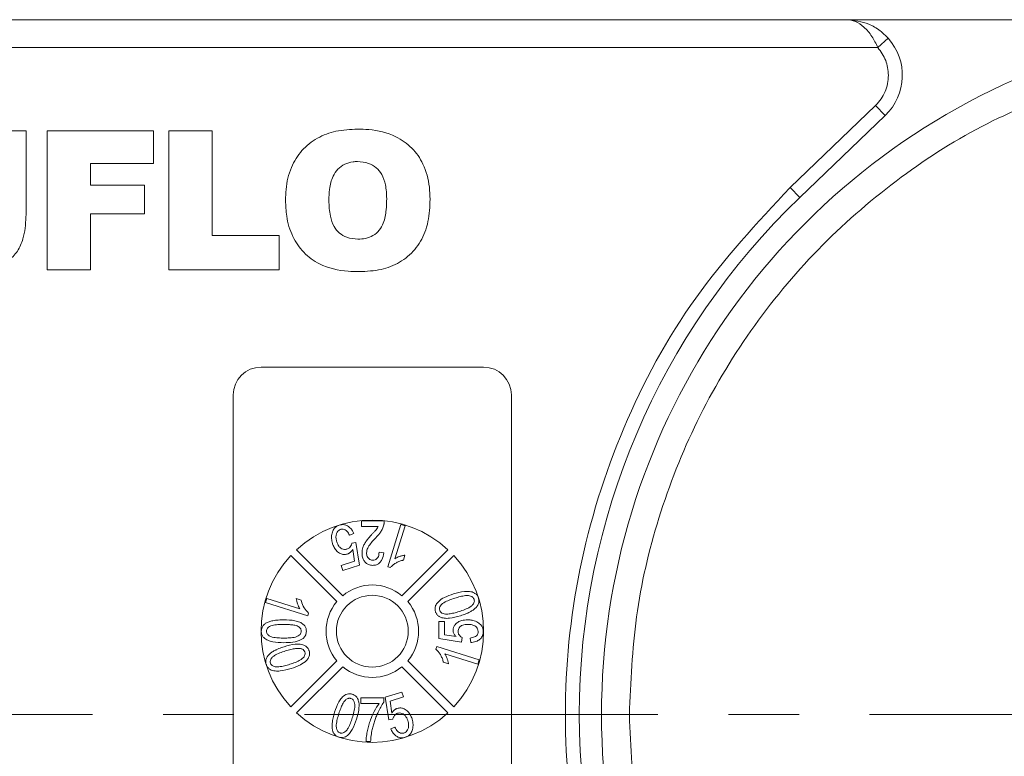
# Model space of a CAD drawing. Header units: millimetres. Extents: x 8853 to 11418, y 45 to 1005.
# Tile 166 of 256: x 10676 to 10711, y 592 to 618. Entities that reach past the tile are written whole.
import ezdxf

# ---------------------------------------------------------------- set-up
doc = ezdxf.new("R2010")
doc.units = ezdxf.units.MM
doc.linetypes.add('CENTERX2', pattern=[20.32, 12.7, -2.54, 2.54, -2.54])

msp = doc.modelspace()

# ---------------------------------------------------------------- linework, layer by layer
at = {"color": 7, "linetype": 'Continuous', "lineweight": 15}
for p, q in [((10705.376, 618.228), (10665.562, 618.228)), ((10720, 618.228), (10705.376, 618.228)), ((10706.495, 617.228), (10706.867, 617.561)), ((10665.562, 617.228), (10706.495, 617.228)), ((10703.344, 612.196), (10706.415, 615.146)), ((10706.415, 615.146), (10706.762, 614.785)), ((10703.691, 611.836), (10706.762, 614.785)), ((10674.319, 614.228), (10675.878, 614.228)), ((10675.878, 614.228), (10675.878, 611.522)), ((10676.627, 609.228), (10676.627, 614.228)), ((10676.627, 614.228), (10680.458, 614.228)), ((10680.458, 614.228), (10680.458, 613.059)), ((10681.012, 609.228), (10681.012, 614.228)), ((10681.012, 614.228), (10682.57, 614.228)), ((10682.57, 614.228), (10682.57, 610.461)), ((10680.458, 613.059), (10678.185, 613.059)), ((10678.185, 613.059), (10678.185, 612.28)), ((10678.185, 612.28), (10680.133, 612.28)), ((10680.133, 612.28), (10680.133, 611.241)), ((10703.344, 612.196), (10703.691, 611.836)), ((10680.133, 611.241), (10678.185, 611.241)), ((10678.185, 611.241), (10678.185, 609.228)), ((10682.57, 610.461), (10684.973, 610.461)), ((10684.973, 610.461), (10684.973, 609.228)), ((10678.185, 609.228), (10676.627, 609.228)), ((10684.973, 609.228), (10681.012, 609.228)), ((10684.321, 605.728), (10692.321, 605.728)), ((10683.321, 581.728), (10683.321, 604.728)), ((10693.321, 604.728), (10693.321, 581.728)), ((10687.93, 599.992), (10687.93, 600.197)), ((10687.93, 600.197), (10688.751, 600.197)), ((10688.875, 598.546), (10689.353, 600.065)), ((10689.501, 600.018), (10689.128, 598.835)), ((10689.353, 600.065), (10689.501, 600.018)), ((10687.654, 599.744), (10687.504, 599.678)), ((10688.536, 599.992), (10687.93, 599.992)), ((10687.583, 599.396), (10687.728, 599.416)), ((10687.728, 599.416), (10687.857, 598.603)), ((10687.044, 597.293), (10685.388, 598.948)), ((10685.601, 599.16), (10687.256, 597.505)), ((10687.683, 598.743), (10687.619, 599.17)), ((10688.566, 599.069), (10688.73, 599.049)), ((10689.386, 597.505), (10691.041, 599.16)), ((10689.438, 598.786), (10689.494, 598.966)), ((10691.253, 598.948), (10689.598, 597.293)), ((10687.202, 598.592), (10687.683, 598.743)), ((10687.258, 598.415), (10687.202, 598.592)), ((10687.857, 598.603), (10687.258, 598.415)), ((10688.875, 598.546), (10688.97, 598.516)), ((10684.484, 597.26), (10684.53, 597.408)), ((10686.002, 596.781), (10684.484, 597.26)), ((10684.53, 597.408), (10685.714, 597.035)), ((10685.763, 597.344), (10685.583, 597.401)), ((10686.002, 596.781), (10686.032, 596.876)), ((10690.711, 595.962), (10690.711, 596.577)), ((10690.711, 596.577), (10690.916, 596.577)), ((10690.916, 596.577), (10690.916, 596.098)), ((10691.532, 595.839), (10690.711, 595.962)), ((10690.916, 596.098), (10691.331, 596.038)), ((10691.552, 596.003), (10691.532, 595.839)), ((10691.86, 595.818), (10691.839, 595.982)), ((10690.639, 595.674), (10690.61, 595.579)), ((10690.639, 595.674), (10692.158, 595.195)), ((10692.112, 595.047), (10690.928, 595.42)), ((10685.388, 593.507), (10687.044, 595.162)), ((10689.598, 595.162), (10691.253, 593.507)), ((10690.879, 595.111), (10691.059, 595.054)), ((10692.158, 595.195), (10692.112, 595.047)), ((10687.256, 594.95), (10685.601, 593.295)), ((10691.041, 593.295), (10689.386, 594.95)), ((10688.785, 593.852), (10689.384, 594.041)), ((10689.384, 594.041), (10689.44, 593.863)), ((10687.912, 593.632), (10687.912, 593.837)), ((10687.912, 593.837), (10688.732, 593.837)), ((10688.568, 593.632), (10687.912, 593.632)), ((10688.732, 593.837), (10688.732, 593.671)), ((10688.913, 593.039), (10688.785, 593.852)), ((10689.44, 593.863), (10688.959, 593.712)), ((10688.959, 593.712), (10689.022, 593.285)), ((10689.059, 593.06), (10688.913, 593.039)), ((10688.987, 592.712), (10689.137, 592.777)), ((10688.26, 592.258), (10688.096, 592.258))]:
    msp.add_line(p, q, dxfattribs=at)
at = {"color": 1, "linetype": 'CENTERX2', "lineweight": 13}
msp.add_line((10665.562, 593.228), (10893.715, 593.228), dxfattribs=at)
at = {"color": 7, "linetype": 'Continuous', "lineweight": 15}
msp.add_circle((10688.321, 596.228), 1.292, dxfattribs=at)
for centre, radius, start, end in [((10705.376, 616.228), 2, 313.8426, 41.8103), ((10721.562, 593.228), 25, 112.7879, 247.2121), ((10721.562, 593.228), 25.8, 133.8426, 226.1574), ((10684.321, 604.728), 1, 90, 180), ((10692.321, 604.728), 1, 0, 90), ((10688.321, 596.228), 4, 47.1491, 132.8509), ((10688.321, 596.228), 4, 137.1491, 222.8509), ((10688.321, 596.228), 4, 317.1491, 42.8509), ((10688.321, 596.228), 1.663, 50.1744, 129.8256), ((10688.321, 596.228), 1.663, 140.1744, 219.8256), ((10688.321, 596.228), 1.663, 320.1744, 39.8256), ((10688.321, 596.228), 1.663, 230.1744, 309.8256), ((10688.321, 596.228), 4, 227.1491, 312.8509)]:
    msp.add_arc(centre, radius, start, end, dxfattribs=at)
for points, knots in [([(10706.495, 617.228), (10706.427, 617.363), (10706.283, 617.651), (10706.004, 617.977), (10705.694, 618.189), (10705.483, 618.215), (10705.376, 618.228)], [0, 0, 0, 0, 0.234359, 0.498216, 0.748481, 1, 1, 1, 1]), ([(10705.376, 618.228), (10705.646, 618.197), (10706.064, 618.149), (10706.563, 617.862), (10706.772, 617.655), (10706.867, 617.561)], [0, 0, 0, 0, 0.498405, 0.772925, 1, 1, 1, 1]), ([(10706.415, 615.146), (10706.484, 615.22), (10706.622, 615.367), (10706.764, 615.636), (10706.86, 615.925), (10706.871, 616.127), (10706.876, 616.228)], [0, 0, 0, 0, 0.249887, 0.499995, 0.749887, 1, 1, 1, 1]), ([(10697.562, 593.228), (10697.612, 594.403), (10697.714, 596.796), (10698.552, 600.357), (10699.921, 603.834), (10701.851, 607.093), (10704.265, 610.01), (10707.075, 612.474), (10710.143, 614.466), (10712.361, 615.371), (10713.45, 615.815)], [0, 0, 0, 0, 0.119843, 0.244, 0.371208, 0.5, 0.628792, 0.756, 0.880157, 1, 1, 1, 1]), ([(10685.202, 611.725), (10685.206, 611.858), (10685.217, 612.26), (10685.364, 612.896), (10685.76, 613.545), (10686.33, 613.997), (10687.032, 614.254), (10687.53, 614.279), (10687.792, 614.293)], [0, 0, 0, 0, 0.096905, 0.2925, 0.46579, 0.639193, 0.810645, 1, 1, 1, 1]), ([(10687.792, 614.293), (10687.925, 614.289), (10688.394, 614.278), (10689.096, 614.109), (10689.768, 613.638), (10690.206, 613.006), (10690.38, 612.346), (10690.393, 611.913), (10690.397, 611.765)], [0, 0, 0, 0, 0.0972635, 0.3419838, 0.5130447, 0.6843019, 0.8923804, 1, 1, 1, 1]), ([(10686.761, 611.725), (10686.765, 611.858), (10686.773, 612.154), (10686.864, 612.55), (10687.073, 612.86), (10687.328, 613.042), (10687.58, 613.116), (10687.735, 613.122), (10687.788, 613.124)], [0, 0, 0, 0, 0.203596, 0.451902, 0.607587, 0.763348, 0.919516, 1, 1, 1, 1]), ([(10687.788, 613.124), (10687.924, 613.113), (10688.165, 613.094), (10688.469, 612.914), (10688.692, 612.647), (10688.821, 612.256), (10688.832, 611.957), (10688.839, 611.792)], [0, 0, 0, 0, 0.209846, 0.372333, 0.535081, 0.742489, 1, 1, 1, 1]), ([(10703.344, 574.259), (10702.154, 575.542), (10699.749, 578.135), (10697.208, 582.856), (10695.612, 587.947), (10695.088, 593.228), (10695.612, 598.508), (10697.208, 603.599), (10699.749, 608.32), (10702.154, 610.913), (10703.344, 612.196)], [0, 0, 0, 0, 0.123724, 0.25, 0.376276, 0.5, 0.623724, 0.75, 0.876276, 1, 1, 1, 1]), ([(10687.853, 609.163), (10687.72, 609.166), (10687.233, 609.176), (10686.505, 609.331), (10685.835, 609.833), (10685.418, 610.434), (10685.226, 611.094), (10685.209, 611.536), (10685.202, 611.725)], [0, 0, 0, 0, 0.095574, 0.349117, 0.516447, 0.683176, 0.865288, 1, 1, 1, 1]), ([(10687.802, 610.332), (10687.666, 610.343), (10687.428, 610.362), (10687.131, 610.54), (10686.915, 610.802), (10686.78, 611.212), (10686.768, 611.534), (10686.761, 611.725)], [0, 0, 0, 0, 0.204761, 0.357913, 0.511037, 0.711107, 1, 1, 1, 1]), ([(10688.839, 611.792), (10688.836, 611.658), (10688.828, 611.361), (10688.757, 610.967), (10688.586, 610.642), (10688.357, 610.45), (10688.084, 610.347), (10687.895, 610.337), (10687.802, 610.332)], [0, 0, 0, 0, 0.195594, 0.436127, 0.579848, 0.724086, 0.864207, 1, 1, 1, 1]), ([(10690.397, 611.765), (10690.394, 611.632), (10690.385, 611.23), (10690.26, 610.592), (10689.879, 609.934), (10689.322, 609.47), (10688.62, 609.199), (10688.119, 609.175), (10687.853, 609.163)], [0, 0, 0, 0, 0.096763, 0.291773, 0.464613, 0.63772, 0.807851, 1, 1, 1, 1]), ([(10675.878, 611.522), (10675.876, 611.388), (10675.87, 610.995), (10675.82, 610.434), (10675.588, 609.881), (10675.221, 609.519), (10674.673, 609.211), (10674.214, 609.181), (10673.938, 609.163)], [0, 0, 0, 0, 0.1136198, 0.3358942, 0.4750673, 0.6142166, 0.7674037, 1, 1, 1, 1]), ([(10686.876, 599.761), (10686.884, 599.785), (10686.899, 599.835), (10686.933, 599.898), (10686.975, 599.949), (10687.02, 599.989), (10687.074, 600.022), (10687.114, 600.036), (10687.135, 600.044)], [0, 0, 0, 0, 0.191156, 0.386745, 0.532242, 0.682074, 0.838678, 1, 1, 1, 1]), ([(10687.135, 600.044), (10687.185, 600.055), (10687.275, 600.074), (10687.412, 600.035), (10687.524, 599.957), (10687.606, 599.852), (10687.64, 599.776), (10687.654, 599.744)], [0, 0, 0, 0, 0.231218, 0.408045, 0.624904, 0.840008, 1, 1, 1, 1]), ([(10688.735, 600.057), (10688.729, 600.033), (10688.716, 599.984), (10688.688, 599.917), (10688.657, 599.854), (10688.611, 599.779), (10688.544, 599.694), (10688.485, 599.633), (10688.456, 599.602)], [0, 0, 0, 0, 0.138221, 0.277395, 0.402216, 0.527815, 0.762777, 1, 1, 1, 1]), ([(10688.751, 600.197), (10688.751, 600.191), (10688.751, 600.18), (10688.751, 600.162), (10688.75, 600.144), (10688.748, 600.121), (10688.743, 600.091), (10688.738, 600.068), (10688.735, 600.057)], [0, 0, 0, 0, 0.125133, 0.250295, 0.375449, 0.500779, 0.749809, 1, 1, 1, 1]), ([(10686.893, 599.375), (10686.888, 599.391), (10686.879, 599.423), (10686.868, 599.472), (10686.86, 599.522), (10686.855, 599.587), (10686.856, 599.667), (10686.869, 599.729), (10686.876, 599.761)], [0, 0, 0, 0, 0.127976, 0.256265, 0.384294, 0.512916, 0.753586, 1, 1, 1, 1]), ([(10687.183, 599.891), (10687.158, 599.881), (10687.11, 599.86), (10687.053, 599.79), (10687.016, 599.689), (10687.011, 599.565), (10687.034, 599.482), (10687.044, 599.442)], [0, 0, 0, 0, 0.150705, 0.302187, 0.50178, 0.762512, 1, 1, 1, 1]), ([(10687.504, 599.678), (10687.477, 599.732), (10687.437, 599.81), (10687.346, 599.878), (10687.27, 599.905), (10687.214, 599.899), (10687.186, 599.892), (10687.183, 599.891)], [0, 0, 0, 0, 0.42142, 0.608037, 0.795331, 0.975757, 1, 1, 1, 1]), ([(10687.951, 599.039), (10687.952, 599.072), (10687.956, 599.14), (10687.982, 599.251), (10688.034, 599.367), (10688.111, 599.483), (10688.2, 599.592), (10688.262, 599.661), (10688.293, 599.695)], [0, 0, 0, 0, 0.131944, 0.266787, 0.446934, 0.632145, 0.81578, 1, 1, 1, 1]), ([(10688.293, 599.695), (10688.316, 599.72), (10688.351, 599.756), (10688.396, 599.805), (10688.439, 599.852), (10688.491, 599.911), (10688.521, 599.965), (10688.536, 599.992)], [0, 0, 0, 0, 0.259965, 0.389946, 0.519942, 0.758178, 1, 1, 1, 1]), ([(10687.422, 599.004), (10687.38, 598.995), (10687.296, 598.978), (10687.161, 599.019), (10687.039, 599.106), (10686.945, 599.233), (10686.91, 599.329), (10686.893, 599.375)], [0, 0, 0, 0, 0.177674, 0.352669, 0.57168, 0.794642, 1, 1, 1, 1]), ([(10687.044, 599.442), (10687.065, 599.388), (10687.097, 599.304), (10687.184, 599.215), (10687.269, 599.171), (10687.349, 599.164), (10687.393, 599.176), (10687.41, 599.18)], [0, 0, 0, 0, 0.338842, 0.53301, 0.728333, 0.898026, 1, 1, 1, 1]), ([(10687.41, 599.18), (10687.441, 599.194), (10687.499, 599.221), (10687.555, 599.299), (10687.576, 599.359), (10687.582, 599.392), (10687.583, 599.396)], [0, 0, 0, 0, 0.349762, 0.652672, 0.962091, 1, 1, 1, 1]), ([(10688.456, 599.602), (10688.411, 599.553), (10688.32, 599.454), (10688.201, 599.306), (10688.125, 599.164), (10688.118, 599.074), (10688.115, 599.041)], [0, 0, 0, 0, 0.2983772, 0.5970962, 0.8531687, 1, 1, 1, 1]), ([(10687.619, 599.17), (10687.612, 599.158), (10687.597, 599.135), (10687.567, 599.097), (10687.528, 599.059), (10687.486, 599.03), (10687.45, 599.013), (10687.431, 599.007), (10687.422, 599.004)], [0, 0, 0, 0, 0.157952, 0.316856, 0.544695, 0.779396, 0.889257, 1, 1, 1, 1]), ([(10688.333, 598.597), (10688.281, 598.602), (10688.194, 598.61), (10688.088, 598.68), (10688.014, 598.771), (10687.96, 598.893), (10687.954, 598.988), (10687.951, 599.039)], [0, 0, 0, 0, 0.2315921, 0.3991134, 0.5659003, 0.765762, 1, 1, 1, 1]), ([(10688.115, 599.041), (10688.119, 598.999), (10688.125, 598.93), (10688.175, 598.852), (10688.23, 598.804), (10688.287, 598.784), (10688.323, 598.783), (10688.336, 598.782)], [0, 0, 0, 0, 0.326003, 0.538357, 0.716388, 0.895146, 1, 1, 1, 1]), ([(10688.73, 599.049), (10688.718, 598.96), (10688.7, 598.831), (10688.599, 598.691), (10688.5, 598.623), (10688.405, 598.6), (10688.35, 598.598), (10688.333, 598.597)], [0, 0, 0, 0, 0.392892, 0.572783, 0.753614, 0.921225, 1, 1, 1, 1]), ([(10688.336, 598.782), (10688.365, 598.784), (10688.417, 598.789), (10688.48, 598.83), (10688.525, 598.883), (10688.56, 598.965), (10688.564, 599.03), (10688.566, 599.069)], [0, 0, 0, 0, 0.209928, 0.370242, 0.529862, 0.716294, 1, 1, 1, 1]), ([(10689.494, 598.966), (10689.478, 598.963), (10689.445, 598.958), (10689.396, 598.946), (10689.348, 598.932), (10689.287, 598.911), (10689.211, 598.883), (10689.156, 598.851), (10689.128, 598.835)], [0, 0, 0, 0, 0.127798, 0.256107, 0.383903, 0.511894, 0.754532, 1, 1, 1, 1]), ([(10688.97, 598.516), (10688.998, 598.547), (10689.056, 598.608), (10689.163, 598.678), (10689.278, 598.738), (10689.372, 598.769), (10689.426, 598.783), (10689.438, 598.786)], [0, 0, 0, 0, 0.226143, 0.459037, 0.694977, 0.935558, 1, 1, 1, 1]), ([(10690.591, 596.933), (10690.582, 596.976), (10690.564, 597.061), (10690.608, 597.19), (10690.722, 597.328), (10690.937, 597.467), (10691.131, 597.532), (10691.24, 597.569)], [0, 0, 0, 0, 0.129663, 0.25238, 0.389931, 0.65822, 1, 1, 1, 1]), ([(10691.24, 597.569), (10691.369, 597.607), (10691.558, 597.661), (10691.815, 597.666), (10691.971, 597.625), (10692.074, 597.544), (10692.116, 597.475), (10692.131, 597.431), (10692.135, 597.42)], [0, 0, 0, 0, 0.398455, 0.580367, 0.764167, 0.863829, 0.96352, 1, 1, 1, 1]), ([(10685.583, 597.401), (10685.589, 597.368), (10685.601, 597.303), (10685.639, 597.178), (10685.684, 597.091), (10685.714, 597.035)], [0, 0, 0, 0, 0.256175, 0.51219, 1, 1, 1, 1]), ([(10686.032, 596.876), (10685.974, 596.938), (10685.857, 597.063), (10685.79, 597.237), (10685.766, 597.333), (10685.763, 597.344)], [0, 0, 0, 0, 0.458957, 0.935465, 1, 1, 1, 1]), ([(10690.745, 596.98), (10690.741, 597), (10690.733, 597.041), (10690.753, 597.112), (10690.804, 597.189), (10690.917, 597.277), (10691.085, 597.35), (10691.22, 597.395), (10691.288, 597.417)], [0, 0, 0, 0, 0.081148, 0.162775, 0.281887, 0.440431, 0.71766, 1, 1, 1, 1]), ([(10691.288, 597.417), (10691.352, 597.436), (10691.479, 597.475), (10691.655, 597.511), (10691.799, 597.511), (10691.89, 597.479), (10691.948, 597.438), (10691.973, 597.399), (10691.981, 597.376), (10691.983, 597.372)], [0, 0, 0, 0, 0.263277, 0.527047, 0.704761, 0.823099, 0.903112, 0.983865, 1, 1, 1, 1]), ([(10691.983, 597.372), (10691.987, 597.352), (10691.995, 597.313), (10691.976, 597.244), (10691.927, 597.168), (10691.815, 597.079), (10691.646, 597.005), (10691.509, 596.959), (10691.44, 596.936)], [0, 0, 0, 0, 0.078202, 0.156814, 0.274428, 0.428483, 0.711398, 1, 1, 1, 1]), ([(10692.135, 597.42), (10692.141, 597.399), (10692.152, 597.355), (10692.153, 597.29), (10692.141, 597.226), (10692.119, 597.174), (10692.092, 597.131), (10692.074, 597.108), (10692.065, 597.097)], [0, 0, 0, 0, 0.1903088, 0.3866202, 0.5623083, 0.7452068, 0.8718592, 1, 1, 1, 1]), ([(10691.487, 596.784), (10691.358, 596.746), (10691.169, 596.691), (10690.909, 596.688), (10690.751, 596.729), (10690.649, 596.813), (10690.609, 596.881), (10690.594, 596.923), (10690.591, 596.933)], [0, 0, 0, 0, 0.397933, 0.582332, 0.768605, 0.868643, 0.968479, 1, 1, 1, 1]), ([(10690.905, 596.851), (10690.877, 596.859), (10690.831, 596.871), (10690.777, 596.915), (10690.755, 596.953), (10690.747, 596.976), (10690.745, 596.98)], [0, 0, 0, 0, 0.393428, 0.66797, 0.943111, 1, 1, 1, 1]), ([(10691.44, 596.936), (10691.408, 596.926), (10691.344, 596.907), (10691.252, 596.882), (10691.164, 596.863), (10691.08, 596.849), (10690.993, 596.841), (10690.934, 596.848), (10690.905, 596.851)], [0, 0, 0, 0, 0.183286, 0.366712, 0.522381, 0.678491, 0.837651, 1, 1, 1, 1]), ([(10692.065, 597.097), (10692.035, 597.067), (10691.975, 597.006), (10691.873, 596.943), (10691.774, 596.893), (10691.681, 596.852), (10691.585, 596.816), (10691.52, 596.795), (10691.487, 596.784)], [0, 0, 0, 0, 0.18979, 0.385218, 0.537634, 0.690722, 0.845228, 1, 1, 1, 1]), ([(10684.331, 596.227), (10684.332, 596.25), (10684.334, 596.297), (10684.353, 596.359), (10684.381, 596.412), (10684.413, 596.452), (10684.448, 596.486), (10684.472, 596.504), (10684.485, 596.513)], [0, 0, 0, 0, 0.203225, 0.41287, 0.56979, 0.731801, 0.864927, 1, 1, 1, 1]), ([(10684.485, 596.513), (10684.526, 596.533), (10684.609, 596.575), (10684.732, 596.603), (10684.843, 596.621), (10684.942, 596.631), (10685.041, 596.636), (10685.107, 596.637), (10685.14, 596.637)], [0, 0, 0, 0, 0.203404, 0.412578, 0.558423, 0.704766, 0.852269, 1, 1, 1, 1]), ([(10684.515, 596.227), (10684.517, 596.247), (10684.522, 596.289), (10684.562, 596.35), (10684.628, 596.404), (10684.754, 596.451), (10684.928, 596.469), (10685.07, 596.472), (10685.141, 596.473)], [0, 0, 0, 0, 0.0834403, 0.1674573, 0.2901796, 0.424177, 0.7091941, 1, 1, 1, 1]), ([(10685.14, 596.637), (10685.275, 596.634), (10685.47, 596.629), (10685.706, 596.563), (10685.835, 596.49), (10685.914, 596.397), (10685.947, 596.308), (10685.95, 596.25), (10685.951, 596.227)], [0, 0, 0, 0, 0.396817, 0.575976, 0.724424, 0.827652, 0.931402, 1, 1, 1, 1]), ([(10685.141, 596.473), (10685.174, 596.473), (10685.241, 596.472), (10685.334, 596.468), (10685.421, 596.46), (10685.5, 596.449), (10685.581, 596.432), (10685.631, 596.411), (10685.657, 596.4)], [0, 0, 0, 0, 0.190496, 0.381118, 0.533543, 0.686347, 0.8418, 1, 1, 1, 1]), ([(10691.224, 596.265), (10691.227, 596.299), (10691.233, 596.37), (10691.297, 596.475), (10691.402, 596.561), (10691.555, 596.628), (10691.673, 596.635), (10691.742, 596.639)], [0, 0, 0, 0, 0.142548, 0.302942, 0.503054, 0.708879, 1, 1, 1, 1]), ([(10691.754, 596.475), (10691.691, 596.471), (10691.602, 596.466), (10691.497, 596.414), (10691.441, 596.359), (10691.412, 596.29), (10691.41, 596.244), (10691.409, 596.22)], [0, 0, 0, 0, 0.383963, 0.547613, 0.713022, 0.855096, 1, 1, 1, 1]), ([(10691.742, 596.639), (10691.759, 596.638), (10691.792, 596.638), (10691.842, 596.634), (10691.891, 596.626), (10691.955, 596.613), (10692.032, 596.588), (10692.089, 596.557), (10692.117, 596.541)], [0, 0, 0, 0, 0.127378, 0.254999, 0.382438, 0.510406, 0.752427, 1, 1, 1, 1]), ([(10692.127, 596.217), (10692.123, 596.249), (10692.118, 596.305), (10692.07, 596.376), (10691.991, 596.433), (10691.881, 596.469), (10691.795, 596.473), (10691.754, 596.475)], [0, 0, 0, 0, 0.188744, 0.324822, 0.492508, 0.758011, 1, 1, 1, 1]), ([(10692.117, 596.541), (10692.138, 596.527), (10692.182, 596.498), (10692.232, 596.447), (10692.269, 596.393), (10692.293, 596.339), (10692.309, 596.279), (10692.31, 596.237), (10692.311, 596.216)], [0, 0, 0, 0, 0.193249, 0.390898, 0.535588, 0.684711, 0.839955, 1, 1, 1, 1]), ([(10685.14, 595.816), (10685.006, 595.82), (10684.812, 595.825), (10684.567, 595.893), (10684.43, 595.973), (10684.355, 596.08), (10684.333, 596.162), (10684.331, 596.211), (10684.331, 596.227)], [0, 0, 0, 0, 0.397293, 0.573404, 0.751661, 0.853128, 0.954558, 1, 1, 1, 1]), ([(10685.141, 595.981), (10685.074, 595.982), (10684.934, 595.984), (10684.761, 596.001), (10684.63, 596.048), (10684.563, 596.102), (10684.522, 596.164), (10684.518, 596.205), (10684.515, 596.227)], [0, 0, 0, 0, 0.271738, 0.571643, 0.702765, 0.834611, 0.913732, 1, 1, 1, 1]), ([(10685.951, 596.227), (10685.946, 596.182), (10685.937, 596.094), (10685.865, 595.987), (10685.71, 595.883), (10685.461, 595.824), (10685.248, 595.819), (10685.14, 595.816)], [0, 0, 0, 0, 0.132467, 0.259515, 0.367846, 0.679603, 1, 1, 1, 1]), ([(10685.767, 596.228), (10685.765, 596.207), (10685.761, 596.165), (10685.722, 596.104), (10685.654, 596.05), (10685.527, 596.003), (10685.351, 595.984), (10685.211, 595.982), (10685.141, 595.981)], [0, 0, 0, 0, 0.085224, 0.171206, 0.283222, 0.43306, 0.713823, 1, 1, 1, 1]), ([(10685.657, 596.4), (10685.685, 596.38), (10685.727, 596.349), (10685.76, 596.288), (10685.766, 596.25), (10685.767, 596.23), (10685.767, 596.228)], [0, 0, 0, 0, 0.472419, 0.721549, 0.970751, 1, 1, 1, 1]), ([(10691.331, 596.038), (10691.321, 596.047), (10691.303, 596.067), (10691.276, 596.102), (10691.25, 596.146), (10691.234, 596.191), (10691.225, 596.231), (10691.224, 596.253), (10691.224, 596.265)], [0, 0, 0, 0, 0.155622, 0.312048, 0.522865, 0.739991, 0.868899, 1, 1, 1, 1]), ([(10691.409, 596.22), (10691.409, 596.205), (10691.41, 596.173), (10691.422, 596.131), (10691.441, 596.096), (10691.467, 596.063), (10691.504, 596.03), (10691.536, 596.012), (10691.552, 596.003)], [0, 0, 0, 0, 0.169274, 0.343337, 0.470122, 0.601323, 0.797642, 1, 1, 1, 1]), ([(10691.839, 595.982), (10691.895, 595.992), (10691.976, 596.006), (10692.064, 596.06), (10692.106, 596.114), (10692.124, 596.168), (10692.126, 596.203), (10692.127, 596.217)], [0, 0, 0, 0, 0.406374, 0.592589, 0.744614, 0.896945, 1, 1, 1, 1]), ([(10692.311, 596.216), (10692.306, 596.166), (10692.297, 596.069), (10692.209, 595.949), (10692.077, 595.859), (10691.951, 595.826), (10691.874, 595.82), (10691.86, 595.818)], [0, 0, 0, 0, 0.222912, 0.429114, 0.647214, 0.937531, 1, 1, 1, 1]), ([(10685.155, 595.671), (10685.284, 595.709), (10685.472, 595.763), (10685.73, 595.768), (10685.887, 595.727), (10685.99, 595.646), (10686.032, 595.576), (10686.047, 595.533), (10686.051, 595.522)], [0, 0, 0, 0, 0.397993, 0.580197, 0.764282, 0.864607, 0.964958, 1, 1, 1, 1]), ([(10684.577, 595.359), (10684.607, 595.389), (10684.668, 595.45), (10684.771, 595.514), (10684.87, 595.564), (10684.962, 595.604), (10685.058, 595.64), (10685.122, 595.661), (10685.155, 595.671)], [0, 0, 0, 0, 0.192003, 0.389705, 0.541013, 0.692984, 0.846361, 1, 1, 1, 1]), ([(10684.659, 595.084), (10684.655, 595.104), (10684.647, 595.146), (10684.669, 595.217), (10684.719, 595.29), (10684.828, 595.377), (10684.995, 595.45), (10685.133, 595.496), (10685.202, 595.519)], [0, 0, 0, 0, 0.082176, 0.164779, 0.286551, 0.426628, 0.71036, 1, 1, 1, 1]), ([(10685.202, 595.519), (10685.234, 595.529), (10685.298, 595.549), (10685.39, 595.573), (10685.478, 595.592), (10685.562, 595.606), (10685.649, 595.614), (10685.707, 595.608), (10685.737, 595.604)], [0, 0, 0, 0, 0.183286, 0.366712, 0.522381, 0.678491, 0.837651, 1, 1, 1, 1]), ([(10685.896, 595.476), (10685.901, 595.455), (10685.909, 595.414), (10685.889, 595.342), (10685.836, 595.264), (10685.722, 595.177), (10685.554, 595.105), (10685.421, 595.06), (10685.354, 595.038)], [0, 0, 0, 0, 0.0814958, 0.163467, 0.2846171, 0.4470253, 0.7211404, 1, 1, 1, 1]), ([(10686.051, 595.522), (10686.06, 595.48), (10686.078, 595.397), (10686.037, 595.27), (10685.927, 595.133), (10685.712, 594.991), (10685.515, 594.924), (10685.402, 594.886)], [0, 0, 0, 0, 0.126146, 0.248685, 0.381789, 0.644448, 1, 1, 1, 1]), ([(10685.737, 595.604), (10685.753, 595.6), (10685.786, 595.592), (10685.826, 595.571), (10685.854, 595.548), (10685.872, 595.526), (10685.887, 595.502), (10685.893, 595.484), (10685.896, 595.476)], [0, 0, 0, 0, 0.234136, 0.47621, 0.606476, 0.74032, 0.868467, 1, 1, 1, 1]), ([(10690.61, 595.579), (10690.64, 595.55), (10690.701, 595.493), (10690.771, 595.386), (10690.831, 595.27), (10690.863, 595.176), (10690.876, 595.122), (10690.879, 595.111)], [0, 0, 0, 0, 0.2257979, 0.4583838, 0.6958093, 0.9380619, 1, 1, 1, 1]), ([(10691.059, 595.054), (10691.057, 595.071), (10691.051, 595.104), (10691.039, 595.152), (10691.025, 595.2), (10691.005, 595.262), (10690.976, 595.337), (10690.944, 595.393), (10690.928, 595.42)], [0, 0, 0, 0, 0.127794, 0.25608, 0.383876, 0.511854, 0.754509, 1, 1, 1, 1]), ([(10684.507, 595.035), (10684.501, 595.057), (10684.49, 595.1), (10684.489, 595.166), (10684.501, 595.229), (10684.523, 595.281), (10684.55, 595.324), (10684.568, 595.347), (10684.577, 595.359)], [0, 0, 0, 0, 0.190309, 0.38662, 0.562308, 0.745207, 0.871859, 1, 1, 1, 1]), ([(10685.354, 595.038), (10685.29, 595.019), (10685.162, 594.981), (10684.988, 594.945), (10684.844, 594.943), (10684.753, 594.975), (10684.694, 595.017), (10684.669, 595.056), (10684.661, 595.08), (10684.659, 595.084)], [0, 0, 0, 0, 0.26321, 0.526906, 0.702895, 0.82215, 0.902396, 0.983377, 1, 1, 1, 1]), ([(10685.402, 594.886), (10685.273, 594.849), (10685.084, 594.794), (10684.826, 594.79), (10684.67, 594.83), (10684.568, 594.912), (10684.526, 594.981), (10684.511, 595.024), (10684.507, 595.035)], [0, 0, 0, 0, 0.398487, 0.580423, 0.764447, 0.863754, 0.963105, 1, 1, 1, 1]), ([(10686.967, 593.312), (10687.01, 593.439), (10687.073, 593.624), (10687.217, 593.838), (10687.339, 593.942), (10687.463, 593.981), (10687.545, 593.977), (10687.59, 593.964), (10687.603, 593.961)], [0, 0, 0, 0, 0.397793, 0.578801, 0.761678, 0.860551, 0.959511, 1, 1, 1, 1]), ([(10687.119, 593.264), (10687.129, 593.296), (10687.15, 593.359), (10687.183, 593.448), (10687.217, 593.531), (10687.254, 593.609), (10687.298, 593.684), (10687.336, 593.728), (10687.356, 593.75)], [0, 0, 0, 0, 0.183296, 0.366739, 0.522449, 0.67858, 0.837782, 1, 1, 1, 1]), ([(10687.356, 593.75), (10687.369, 593.761), (10687.395, 593.784), (10687.434, 593.804), (10687.468, 593.814), (10687.496, 593.816), (10687.525, 593.815), (10687.544, 593.81), (10687.553, 593.807)], [0, 0, 0, 0, 0.233486, 0.474398, 0.601204, 0.732029, 0.864197, 1, 1, 1, 1]), ([(10687.553, 593.807), (10687.572, 593.799), (10687.611, 593.782), (10687.658, 593.724), (10687.69, 593.642), (10687.699, 593.502), (10687.663, 593.323), (10687.621, 593.183), (10687.6, 593.112)], [0, 0, 0, 0, 0.081501, 0.16341, 0.28555, 0.424413, 0.709181, 1, 1, 1, 1]), ([(10687.603, 593.961), (10687.644, 593.943), (10687.723, 593.909), (10687.803, 593.801), (10687.852, 593.63), (10687.843, 593.374), (10687.785, 593.176), (10687.752, 593.064)], [0, 0, 0, 0, 0.130102, 0.251339, 0.3866, 0.653267, 1, 1, 1, 1]), ([(10688.096, 592.258), (10688.1, 592.325), (10688.108, 592.459), (10688.145, 592.656), (10688.193, 592.852), (10688.269, 593.084), (10688.384, 593.352), (10688.506, 593.538), (10688.568, 593.632)], [0, 0, 0, 0, 0.136074, 0.273442, 0.409391, 0.546051, 0.771031, 1, 1, 1, 1]), ([(10688.732, 593.671), (10688.695, 593.616), (10688.621, 593.503), (10688.538, 593.333), (10688.466, 593.171), (10688.408, 593.015), (10688.358, 592.856), (10688.332, 592.747), (10688.319, 592.693)], [0, 0, 0, 0, 0.187474, 0.376649, 0.531429, 0.686592, 0.843059, 1, 1, 1, 1]), ([(10686.892, 592.659), (10686.884, 592.701), (10686.869, 592.785), (10686.876, 592.905), (10686.892, 593.015), (10686.912, 593.114), (10686.937, 593.213), (10686.957, 593.279), (10686.967, 593.312)], [0, 0, 0, 0, 0.189976, 0.385585, 0.537948, 0.690959, 0.845359, 1, 1, 1, 1]), ([(10689.022, 593.285), (10689.03, 593.297), (10689.044, 593.32), (10689.075, 593.358), (10689.114, 593.396), (10689.157, 593.426), (10689.193, 593.442), (10689.211, 593.448), (10689.22, 593.452)], [0, 0, 0, 0, 0.155778, 0.312452, 0.546133, 0.787059, 0.893146, 1, 1, 1, 1]), ([(10689.232, 593.275), (10689.217, 593.269), (10689.185, 593.257), (10689.145, 593.228), (10689.114, 593.193), (10689.089, 593.153), (10689.069, 593.109), (10689.063, 593.076), (10689.059, 593.06)], [0, 0, 0, 0, 0.172016, 0.35027, 0.50136, 0.657066, 0.825975, 1, 1, 1, 1]), ([(10689.22, 593.452), (10689.262, 593.46), (10689.346, 593.478), (10689.482, 593.435), (10689.605, 593.347), (10689.698, 593.22), (10689.733, 593.124), (10689.749, 593.08)], [0, 0, 0, 0, 0.177529, 0.354598, 0.576747, 0.802574, 1, 1, 1, 1]), ([(10689.597, 593.013), (10689.572, 593.078), (10689.535, 593.171), (10689.433, 593.257), (10689.348, 593.291), (10689.278, 593.288), (10689.242, 593.278), (10689.232, 593.275)], [0, 0, 0, 0, 0.404133, 0.590474, 0.778216, 0.938326, 1, 1, 1, 1]), ([(10687.164, 592.569), (10687.145, 592.578), (10687.106, 592.595), (10687.059, 592.654), (10687.026, 592.745), (10687.023, 592.889), (10687.06, 593.066), (10687.099, 593.198), (10687.119, 593.264)], [0, 0, 0, 0, 0.0820242, 0.1644637, 0.2906291, 0.4572607, 0.7266127, 1, 1, 1, 1]), ([(10687.752, 593.064), (10687.709, 592.937), (10687.645, 592.752), (10687.502, 592.539), (10687.381, 592.435), (10687.256, 592.396), (10687.173, 592.4), (10687.129, 592.413), (10687.116, 592.416)], [0, 0, 0, 0, 0.39843, 0.578555, 0.76032, 0.861216, 0.962169, 1, 1, 1, 1]), ([(10687.6, 593.112), (10687.579, 593.049), (10687.537, 592.922), (10687.466, 592.758), (10687.385, 592.64), (10687.307, 592.584), (10687.24, 592.559), (10687.193, 592.562), (10687.169, 592.568), (10687.164, 592.569)], [0, 0, 0, 0, 0.26335, 0.527085, 0.70469, 0.820189, 0.900798, 0.982045, 1, 1, 1, 1]), ([(10689.459, 592.564), (10689.488, 592.577), (10689.541, 592.602), (10689.597, 592.682), (10689.631, 592.791), (10689.627, 592.909), (10689.605, 592.985), (10689.597, 593.013)], [0, 0, 0, 0, 0.177382, 0.334007, 0.546686, 0.828047, 1, 1, 1, 1]), ([(10689.749, 593.08), (10689.754, 593.064), (10689.763, 593.032), (10689.774, 592.983), (10689.782, 592.933), (10689.788, 592.869), (10689.786, 592.788), (10689.772, 592.726), (10689.766, 592.695)], [0, 0, 0, 0, 0.127963, 0.256223, 0.384243, 0.512773, 0.753539, 1, 1, 1, 1]), ([(10713.45, 570.64), (10712.361, 571.084), (10710.143, 571.989), (10707.075, 573.982), (10704.265, 576.445), (10701.851, 579.363), (10699.921, 582.621), (10698.552, 586.098), (10697.714, 589.659), (10697.612, 592.052), (10697.562, 593.228)], [0, 0, 0, 0, 0.1198431, 0.2439998, 0.3712085, 0.5, 0.6287915, 0.7560002, 0.8801569, 1, 1, 1, 1]), ([(10687.116, 592.416), (10687.096, 592.424), (10687.056, 592.438), (10687.003, 592.474), (10686.958, 592.519), (10686.927, 592.567), (10686.905, 592.614), (10686.896, 592.644), (10686.892, 592.659)], [0, 0, 0, 0, 0.18305, 0.371765, 0.546827, 0.72894, 0.863493, 1, 1, 1, 1]), ([(10688.319, 592.693), (10688.311, 592.657), (10688.296, 592.586), (10688.279, 592.477), (10688.267, 592.368), (10688.263, 592.295), (10688.26, 592.258)], [0, 0, 0, 0, 0.2489441, 0.4983189, 0.7489671, 1, 1, 1, 1]), ([(10689.507, 592.412), (10689.457, 592.401), (10689.366, 592.381), (10689.237, 592.417), (10689.131, 592.487), (10689.044, 592.588), (10689.006, 592.671), (10688.987, 592.712)], [0, 0, 0, 0, 0.231033, 0.410099, 0.588276, 0.79967, 1, 1, 1, 1]), ([(10689.137, 592.777), (10689.166, 592.722), (10689.207, 592.643), (10689.299, 592.575), (10689.374, 592.55), (10689.429, 592.556), (10689.456, 592.563), (10689.459, 592.564)], [0, 0, 0, 0, 0.432044, 0.616827, 0.802741, 0.978102, 1, 1, 1, 1]), ([(10689.766, 592.695), (10689.758, 592.67), (10689.743, 592.62), (10689.709, 592.557), (10689.667, 592.506), (10689.621, 592.466), (10689.568, 592.433), (10689.528, 592.419), (10689.507, 592.412)], [0, 0, 0, 0, 0.191156, 0.386745, 0.532242, 0.682074, 0.838678, 1, 1, 1, 1])]:
    msp.add_open_spline(points, degree=3, knots=knots, dxfattribs=at)
msp.add_open_spline([(10706.876, 616.228), (10706.859, 616.412), (10706.824, 616.78), (10706.604, 617.079), (10706.495, 617.228)], degree=3, dxfattribs=at)

doc.saveas('drawing.dxf')
